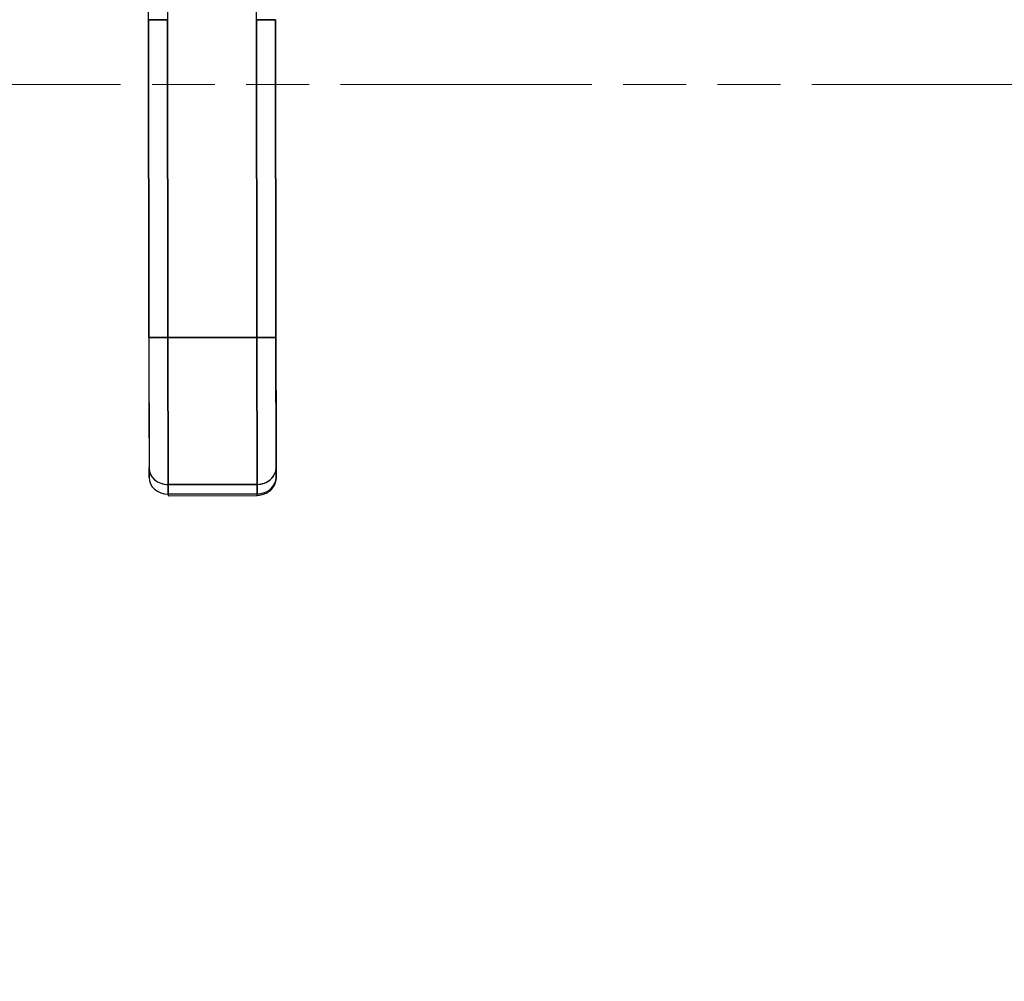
# Model space of a CAD drawing. Extents: x 784 to 1207, y 24 to 294.
# Tile 57 of 217: x 905 to 911, y 178 to 184. Entities that reach past the tile are written whole.
import ezdxf

# ---------------------------------------------------------------- set-up
doc = ezdxf.new("R2010")
doc.units = 0
doc.header["$LTSCALE"] = 4
doc.header["$MEASUREMENT"] = 0
doc.linetypes.add('DOUBLE_DASH_CHAIN', pattern=[1.2403, 0.6614, -0.0827, 0.1654, -0.0827, 0.1654, -0.0827])
doc.layers.get('0').update_dxf_attribs({"linetype": 'CONTINUOUS'})
doc.layers.get('DEFPOINTS').update_dxf_attribs({"linetype": 'CONTINUOUS'})
doc.layers.add('Section Line (ANSI)', color=7, linetype='DOUBLE_DASH_CHAIN', lineweight=5)
doc.styles.add('ROMANS', font='romans.shx')
doc.dimstyles.new('Default (ANSI)', dxfattribs={"dimscale": 20, "dimtxt": 0.07, "dimasz": 0.07, "dimexe": 0.125, "dimexo": 0.0625, "dimgap": 0.031496, "dimtad": 0, "dimtih": 1, "dimtoh": 1, "dimrnd": 1e-08, "dimzin": 0, "dimdsep": 46, "dimtxsty": 'ROMANS', "dimblk": 'Filled-1', "dimcen": 0.09, "dimdle": 0.393701, "dimclrd": 256, "dimclre": 256, "dimclrt": 256, "dimadec": 0, "dimazin": 0, "dimtfac": 0.928571, "dimtofl": 0, "dimtmove": 0, "dimatfit": 3, "dimfxl": 1, "dimtolj": 1, "dimtzin": 0, "dimlwd": -1, "dimlwe": -1, "dimarcsym": 0})

# ---------------------------------------------------------------- blocks, each defined once
blk = doc.blocks.new('2dTransSection0')
at = {"layer": 'Section Line (ANSI)', "linetype": 'DOUBLE_DASH_CHAIN', "ltscale": 0.023544}
blk.add_line((3.73202, 6.06309), (6.28827, 6.06309), dxfattribs=at)
blk = doc.blocks.new('Filled-1')
at = {"color": 0}
for p, q in [((0, 0), (-1, 0.1786)), ((-1, 0.1786), (-1, -0.1786)), ((-1, 0), (0, 0)), ((-1, -0.1786), (0, 0))]:
    blk.add_line(p, q, dxfattribs=at)
at = {"color": 0, "flags": 128}
blk.add_lwpolyline([(-1, -0.1786), (0, 0), (-1, 0.1786), (-1, -0.1786)], dxfattribs=at)
at = {"color": 0}
blk.add_solid([(-1, -0.1786), (0, 0), (-1, 0.1786), (-1, -0.1786)], dxfattribs=at)
blk = doc.blocks.new('*D5')
at = {"transparency": 16777216}
for p, q in [((907.4778, 187.2673), (915.9872, 187.2673)), ((913.4872, 185.8673), (913.4872, 169.6575)), ((913.4872, 147.9798), (913.4872, 163.8123))]:
    blk.add_line(p, q, dxfattribs=at)
at = {"layer": 'DEFPOINTS', "color": 0, "transparency": 16777216}
for p in [(906.2278, 187.2673), (913.4872, 146.5798), (938.248, 146.5798)]:
    blk.add_point(p, dxfattribs=at)
at = {"transparency": 16777216, "xscale": 1.400000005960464, "yscale": 1.400000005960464, "zscale": 1.400000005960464}
for p, rotation in [((913.4872, 187.2673), 90), ((913.4872, 146.5798), 270)]:
    blk.add_blockref('Filled-1', p, dxfattribs=dict(at, rotation=rotation))
at = {"transparency": 16777216, "insert": (913.4872, 166.7349), "char_height": 1.4, "attachment_point": 5, "style": 'ROMANS'}
blk.add_mtext('\\A1;\\fTahoma|b0|i0;\\H1.7500;40.69\\P\\fTahoma|b0|i0;\\H1.7500;TYP.', dxfattribs=at)

msp = doc.modelspace()

# ---------------------------------------------------------------- linework, layer by layer
for p, q in [((905.8383, 183.9204), (905.8371, 184.8464)), ((905.9552, 184.8466), (905.9564, 183.9205)), ((906.5076, 183.9212), (906.5064, 184.8473)), ((905.8383, 183.9204), (905.9564, 183.9205)), ((905.9564, 183.9205), (905.8383, 183.9204)), ((905.8408, 181.9519), (905.8383, 183.9204)), ((905.8383, 183.9204), (905.8408, 181.9519)), ((905.9564, 183.9205), (905.9589, 181.952)), ((905.9589, 181.952), (905.9564, 183.9205)), ((906.5076, 183.9212), (906.6257, 183.9214)), ((906.6257, 183.9214), (906.5076, 183.9212)), ((906.5076, 183.9212), (906.5101, 181.9527)), ((906.5101, 181.9527), (906.5076, 183.9212)), ((906.6257, 183.9214), (906.6282, 181.9529)), ((906.6282, 181.9529), (906.6257, 183.9214)), ((905.8408, 181.9519), (905.9589, 181.952)), ((905.9589, 181.952), (905.8408, 181.9519)), ((905.8408, 181.9519), (905.8418, 181.1438)), ((906.5101, 181.9527), (905.9589, 181.952)), ((905.9589, 181.952), (906.5101, 181.9527)), ((905.9601, 181.0416), (905.9589, 181.952)), ((905.9589, 181.952), (905.9601, 181.0416)), ((906.5101, 181.9527), (906.6282, 181.9529)), ((906.6282, 181.9529), (906.5101, 181.9527)), ((906.5113, 181.0423), (906.5101, 181.9527)), ((906.5101, 181.9527), (906.5113, 181.0423)), ((906.6293, 181.1448), (906.6282, 181.9529)), ((905.9594, 181.5531), (905.9594, 181.5529)), ((905.8418, 181.1438), (905.8419, 181.0847)), ((905.8419, 181.0847), (905.8418, 181.1438)), ((906.6293, 181.0857), (906.6293, 181.1448)), ((906.6293, 181.1448), (906.6293, 181.0857)), ((906.5113, 181.0423), (905.9601, 181.0416)), ((905.9601, 181.0416), (906.5113, 181.0423)), ((905.9602, 180.9826), (905.9601, 181.0416)), ((905.9601, 181.0416), (905.9602, 180.9826)), ((906.5113, 180.9833), (906.5113, 181.0423)), ((906.5113, 181.0423), (906.5113, 180.9833)), ((905.9602, 180.9826), (906.5113, 180.9833)), ((906.5113, 180.9833), (905.9602, 180.9826)), ((905.9602, 180.9826), (905.9602, 180.972)), ((906.5114, 180.9727), (906.5113, 180.9833)), ((905.9602, 180.972), (906.5114, 180.9727))]:
    msp.add_line(p, q)
for centre, major_axis, ratio, start_param, end_param in [((905.96, 181.1439), (-0.1181, -0.0002), 0.866025, 6.283184, 7.853982), ((905.96, 181.1439), (-0.1181, -0.0002), 0.866025, 0, 1.570796), ((906.5111, 181.1446), (0.1181, 0.0002), 0.866025, 4.712389, 6.283186), ((906.5111, 181.1446), (0.1181, 0.0002), 0.866025, 4.712389, 6.283185), ((905.96, 181.0849), (-0.1181, -0.0002), 0.866025, 0, 1.570796), ((906.5112, 181.0856), (0.1181, 0.0002), 0.866025, 4.712389, 6.283185), ((906.5112, 181.0856), (0.1181, 0.0002), 0.866011, 4.712551, 6.282924), ((906.5506, 181.0856), (0.0787, 0.0001), 0.500001, 6.273164, 6.283214)]:
    msp.add_ellipse(centre, major_axis=major_axis, ratio=ratio, start_param=start_param, end_param=end_param)
for points, knots in [([(905.8408, 181.9519), (905.8409, 181.8973), (905.841, 181.8436), (905.841, 181.7903), (905.8411, 181.737), (905.8412, 181.6841), (905.8412, 181.6329), (905.8413, 181.5817), (905.8414, 181.5323), (905.8414, 181.4853), (905.8415, 181.4382), (905.8415, 181.3936), (905.8416, 181.3519), (905.8416, 181.3102), (905.8417, 181.2715), (905.8417, 181.2367), (905.8418, 181.2019), (905.8418, 181.171), (905.8418, 181.1438)], [0, 0, 0, 0, 0.166667, 0.166667, 0.166667, 0.333333, 0.333333, 0.333333, 0.5, 0.5, 0.5, 0.666667, 0.666667, 0.666667, 0.833333, 0.833333, 0.833333, 1, 1, 1, 1]), ([(906.6282, 181.9529), (906.6283, 181.8984), (906.6284, 181.8447), (906.6284, 181.7914), (906.6285, 181.7381), (906.6286, 181.6852), (906.6286, 181.634), (906.6287, 181.5828), (906.6288, 181.5334), (906.6288, 181.4863), (906.6289, 181.4393), (906.6289, 181.3946), (906.629, 181.3529), (906.629, 181.3112), (906.6291, 181.2725), (906.6291, 181.2378), (906.6292, 181.203), (906.6292, 181.1721), (906.6293, 181.1448)], [0, 0, 0, 0, 0.166667, 0.166667, 0.166667, 0.333333, 0.333333, 0.333333, 0.5, 0.5, 0.5, 0.666667, 0.666667, 0.666667, 0.833333, 0.833333, 0.833333, 1, 1, 1, 1]), ([(906.6293, 181.0857), (906.6293, 181.074), (906.6274, 181.0623), (906.6201, 181.0402), (906.6146, 181.0298), (906.6007, 181.0109), (906.5921, 181.0025), (906.5732, 180.9888), (906.5627, 180.9834), (906.5411, 180.9758), (906.5299, 180.9736), (906.5162, 180.9728), (906.5138, 180.9727), (906.5114, 180.9727)], [6.282295, 6.282295, 6.282295, 6.282295, 6.562836, 6.562836, 6.850298, 6.850298, 7.156511, 7.156511, 7.470587, 7.470587, 7.784662, 7.784662, 7.852673, 7.852673, 7.852673, 7.852673]), ([(906.5114, 180.9727), (906.5114, 180.9727), (906.5114, 180.9733), (906.5114, 180.9744), (906.5114, 180.9762), (906.5114, 180.9792), (906.5113, 180.9833)], [0.6665167, 0.6665167, 0.6665167, 0.6665167, 0.8, 0.8, 0.8, 1, 1, 1, 1]), ([(906.5263, 180.9841), (906.5263, 180.9841), (906.5263, 180.9841), (906.5263, 180.9841), (906.5263, 180.9841), (906.5263, 180.9841)], [0.05840101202, 0.05840101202, 0.05840101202, 0.05840101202, 0.05843145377, 0.05843145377, 0.05845517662, 0.05845517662, 0.05845517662, 0.05845517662])]:
    msp.add_open_spline(points, degree=3, knots=knots)
msp.add_open_spline([(906.5113, 180.9833), (906.5113, 180.9833), (906.5113, 180.9833), (906.5113, 180.9833)], degree=3)

# ---------------------------------------------------------------- block references
at = {"xscale": 25, "yscale": 25, "zscale": 25}
msp.add_blockref('2dTransSection0', (775.766, 31.9432), dxfattribs=at)

# ---------------------------------------------------------------- dimensions: what is measured, and where the dimension line sits
dim = msp.add_linear_dim(base=(913.4872, 146.5798), p1=(906.2278, 187.2673), p2=(938.248, 146.5798), angle=90, text='\\fTahoma|b0|i0;\\H1.7500;<>\\P\\fTahoma|b0|i0;\\H1.7500;TYP.', dimstyle='Default (ANSI)', override={"dimgap": 0.031496, "dimdec": 2, "dimse2": 1, "dimtol": 0, "dimlim": 0, "dimtp": 0, "dimtm": 0, "dimtdec": 2, "dimatfit": 1})
dim.commit()
dim.dimension.update_dxf_attribs({"geometry": '*D5', "text_midpoint": (913.4872, 166.7349), "dimtype": 160})

doc.saveas('drawing.dxf')
